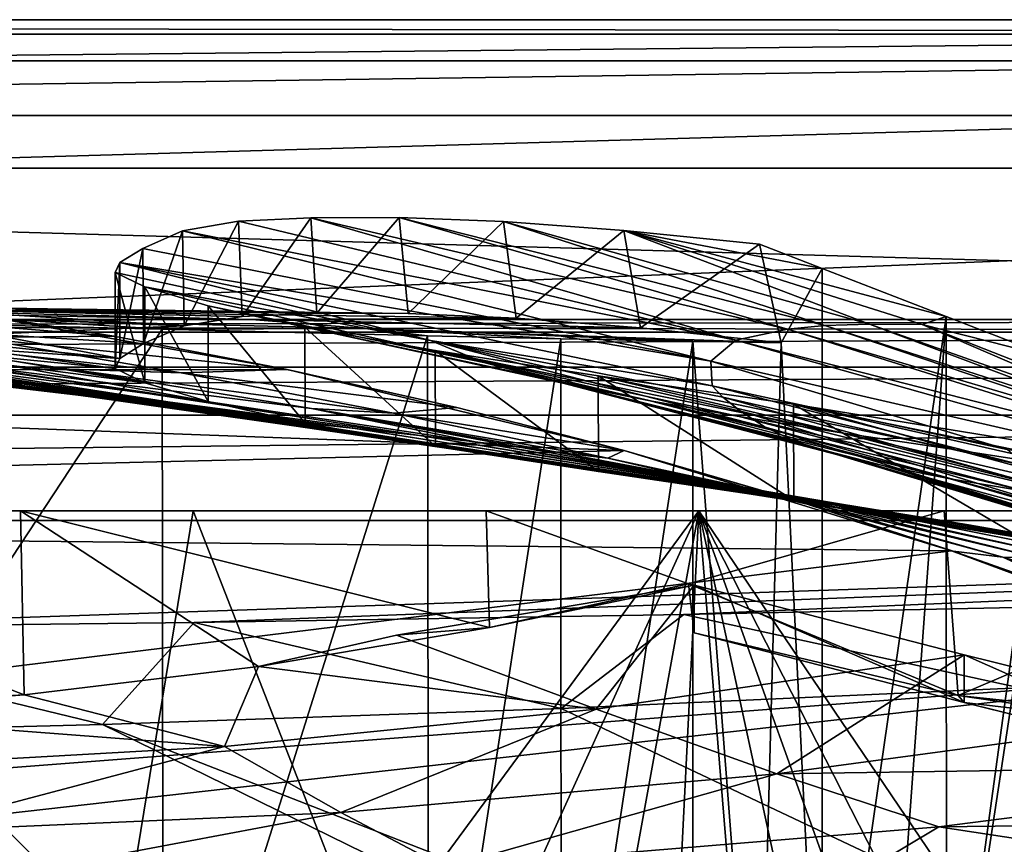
# Model space of a CAD drawing. Header units: metres. Extents: x -1004 to 0, y -708 to 0.
# Tile 67 of 93: x -367 to -264, y -86 to 0. Entities that reach past the tile are written whole.
import ezdxf

# ---------------------------------------------------------------- set-up
doc = ezdxf.new("R2010")
doc.units = ezdxf.units.M

msp = doc.modelspace()

# ---------------------------------------------------------------- linework, layer by layer
at = {"layer": 'top'}
for points in [[(-17.027203, -4.297202, 163.059692), (-987.0271, -4.297202, 163.059692), (-17.027203, -4.297202, 176.059937)], [(-987.0271, -4.297202, 163.059692), (-987.0271, -4.297202, 176.059692), (-17.027203, -4.297202, 176.059937)], [(-17.027203, -4.297202, 176.059937), (-987.0271, -4.297202, 176.059692), (-987.0271, -4.297202, 2050.059814)], [(-987.0271, -4.297202, 2063.059814), (-17.027203, -4.297202, 2063.059814), (-987.0271, -4.297202, 2050.059814)], [(-17.027203, -4.297202, 2063.059814), (-17.027203, -4.297202, 2050.059814), (-987.0271, -4.297202, 2050.059814)], [(-987.0271, -4.297202, 2050.059814), (-17.027203, -4.297202, 2050.059814), (-17.027203, -4.297202, 176.059937)], [(-17.027203, -4.297202, 2063.059814), (-987.0271, -4.297202, 2063.059814), (-51.027081, -31.297201, 2063.059814)], [(-51.027081, -31.297201, 2063.059814), (-987.0271, -4.297202, 2063.059814), (-953.0271, -31.297201, 2063.059814)], [(-17.027203, -4.297202, 163.059692), (-953.0271, -31.297201, 163.059692), (-987.0271, -4.297202, 163.059692)], [(-51.027081, -31.297201, 163.059692), (-953.0271, -31.297201, 163.059692), (-17.027203, -4.297202, 163.059692)], [(-349.623871, -31.971106, 1677.035767), (-349.811157, -22.041439, 1675.500244), (-343.964081, -21.022343, 1716.579224)], [(-291.990448, -33.475651, 1720.82019), (-343.964081, -21.022343, 1716.579224), (-349.811157, -22.041439, 1675.500244)], [(-343.586548, -30.995623, 1718.871216), (-349.623871, -31.971106, 1677.035767), (-343.964081, -21.022343, 1716.579224)], [(-343.586548, -30.995623, 1718.871216), (-343.964081, -21.022343, 1716.579224), (-336.415741, -20.679657, 1757.391724)], [(-336.415741, -20.679657, 1757.391724), (-343.964081, -21.022343, 1716.579224), (-291.990448, -33.475651, 1720.82019)], [(-335.784546, -30.660856, 1760.424438), (-343.586548, -30.995623, 1718.871216), (-336.415741, -20.679657, 1757.391724)], [(-335.784546, -30.660856, 1760.424438), (-336.415741, -20.679657, 1757.391724), (-327.179901, -20.651075, 1797.8573)], [(-327.179901, -20.651075, 1797.8573), (-336.415741, -20.679657, 1757.391724), (-286.608093, -32.29874, 1788.746826)], [(-286.608093, -32.29874, 1788.746826), (-336.415741, -20.679657, 1757.391724), (-291.990448, -33.475651, 1720.82019)], [(-326.232697, -30.666107, 1801.612061), (-335.784546, -30.660856, 1760.424438), (-327.179901, -20.651075, 1797.8573)], [(-326.232697, -30.666107, 1801.612061), (-327.179901, -20.651075, 1797.8573), (-316.273438, -21.062912, 1837.902588)], [(-316.273438, -21.062912, 1837.902588), (-327.179901, -20.651075, 1797.8573), (-282.719055, -31.931561, 1822.544922)], [(-282.719055, -31.931561, 1822.544922), (-327.179901, -20.651075, 1797.8573), (-286.608093, -32.29874, 1788.746826)], [(-314.949432, -31.151773, 1842.356323), (-326.232697, -30.666107, 1801.612061), (-316.273438, -21.062912, 1837.902588)], [(-314.949432, -31.151773, 1842.356323), (-316.273438, -21.062912, 1837.902588), (-303.717407, -22.003317, 1877.452881)], [(-303.717407, -22.003317, 1877.452881), (-316.273438, -21.062912, 1837.902588), (-278.024872, -31.790539, 1856.210938)], [(-278.024872, -31.790539, 1856.210938), (-316.273438, -21.062912, 1837.902588), (-282.719055, -31.931561, 1822.544922)], [(-353.885437, -33.805149, 1635.01062), (-353.946808, -23.876308, 1634.241455), (-349.811157, -22.041439, 1675.500244)], [(-349.811157, -22.041439, 1675.500244), (-353.946808, -23.876308, 1634.241455), (-294.61734, -35.651112, 1652.407471)], [(-349.623871, -31.971106, 1677.035767), (-353.885437, -33.805149, 1635.01062), (-349.811157, -22.041439, 1675.500244)], [(-291.990448, -33.475651, 1720.82019), (-349.811157, -22.041439, 1675.500244), (-294.61734, -35.651112, 1652.407471)], [(-301.956879, -32.159039, 1882.578613), (-314.949432, -31.151773, 1842.356323), (-303.717407, -22.003317, 1877.452881)], [(-301.956879, -32.159039, 1882.578613), (-303.717407, -22.003317, 1877.452881), (-289.536804, -23.433081, 1916.434204)], [(-272.541382, -31.815399, 1889.723267), (-270.040436, -30.983635, 1920.656494), (-303.717407, -22.003317, 1877.452881)], [(-270.040436, -30.983635, 1920.656494), (-282.992889, -25.967861, 1917.851685), (-303.717407, -22.003317, 1877.452881)], [(-303.717407, -22.003317, 1877.452881), (-282.992889, -25.967861, 1917.851685), (-289.536804, -23.433081, 1916.434204)], [(-272.541382, -31.815399, 1889.723267), (-303.717407, -22.003317, 1877.452881), (-278.024872, -31.790539, 1856.210938)], [(-287.282654, -33.739204, 1922.199097), (-301.956879, -32.159039, 1882.578613), (-289.536804, -23.433081, 1916.434204)], [(-287.282654, -33.739204, 1922.199097), (-289.536804, -23.433081, 1916.434204), (-282.992889, -25.967861, 1917.851685)], [(-356.368927, -35.382065, 1592.83313), (-356.368958, -25.355959, 1592.83313), (-353.946808, -23.876308, 1634.241455)], [(-294.61734, -35.651112, 1652.407471), (-353.946808, -23.876308, 1634.241455), (-356.368958, -25.355959, 1592.83313)], [(-353.885437, -33.805149, 1635.01062), (-356.368927, -35.382065, 1592.83313), (-353.946808, -23.876308, 1634.241455)], [(-356.838776, -26.395273, 1533.235962), (-356.368958, -25.355959, 1592.83313), (-356.838348, -36.406353, 1533.21875)], [(-356.838776, -26.395273, 1533.235962), (-323.886505, -33.482826, 1515.110596), (-356.368958, -25.355959, 1592.83313)], [(-356.838348, -36.406353, 1533.21875), (-356.368958, -25.355959, 1592.83313), (-356.368927, -35.382065, 1592.83313)], [(-323.886505, -33.482826, 1515.110596), (-294.490875, -38.240021, 1583.647217), (-356.368958, -25.355959, 1592.83313)], [(-356.368958, -25.355959, 1592.83313), (-294.490875, -38.240021, 1583.647217), (-294.61734, -35.651112, 1652.407471)], [(-353.758179, -27.908489, 1473.726563), (-356.838776, -26.395273, 1533.235962), (-353.755371, -37.913612, 1473.692505)], [(-353.755371, -37.913612, 1473.692505), (-356.838776, -26.395273, 1533.235962), (-356.838348, -36.406353, 1533.21875)], [(-356.838776, -26.395273, 1533.235962), (-353.758179, -27.908489, 1473.726563), (-323.886505, -33.482826, 1515.110596)], [(-287.282654, -33.739204, 1922.199097), (-282.992889, -25.967861, 1917.851685), (-282.983276, -120.435837, 1971.967407)], [(-282.983276, -120.435837, 1971.967407), (-282.992889, -25.967861, 1917.851685), (-270.040436, -30.983635, 1920.656494)], [(-347.140289, -29.874855, 1414.519409), (-353.758179, -27.908489, 1473.726563), (-347.133331, -39.876888, 1414.468628)], [(-347.133331, -39.876888, 1414.468628), (-353.758179, -27.908489, 1473.726563), (-353.755371, -37.913612, 1473.692505)], [(-353.758179, -27.908489, 1473.726563), (-318.329254, -35.796192, 1446.176025), (-323.886505, -33.482826, 1515.110596)], [(-353.758179, -27.908489, 1473.726563), (-347.140289, -29.874855, 1414.519409), (-318.329254, -35.796192, 1446.176025)], [(-376.35553, -30.28544, 1702.915039), (-335.784546, -30.660856, 1760.424438), (-400.750183, -29.583015, 1741.481201)], [(-335.784546, -30.660856, 1760.424438), (-393.93222, -29.823841, 1781.515381), (-400.750183, -29.583015, 1741.481201)], [(-335.784546, -30.660856, 1760.424438), (-326.232697, -30.666107, 1801.612061), (-393.93222, -29.823841, 1781.515381)], [(-326.232697, -30.666107, 1801.612061), (-386.014496, -30.178612, 1821.405762), (-393.93222, -29.823841, 1781.515381)], [(-531.481934, -36.547382, 663.785583), (-338.864685, -36.52253, 663.786255), (-375.407898, -30.10355, 663.954346)], [(-375.408569, -30.106926, 664.052185), (-356.965332, -33.059189, 664.052368), (-393.167786, -30.128054, 741.759888)], [(-393.167786, -30.128054, 741.759888), (-356.965332, -33.059189, 664.052368), (-371.795685, -33.18977, 741.846008)], [(-386.014496, -30.178612, 1821.405762), (-342.59552, -31.311728, 1862.786987), (-377.005798, -30.698009, 1861.108276)], [(-326.232697, -30.666107, 1801.612061), (-314.949432, -31.151773, 1842.356323), (-386.014496, -30.178612, 1821.405762)], [(-314.949432, -31.151773, 1842.356323), (-342.59552, -31.311728, 1862.786987), (-386.014496, -30.178612, 1821.405762)], [(-349.623871, -31.971106, 1677.035767), (-376.35553, -30.28544, 1702.915039), (-381.310059, -30.754047, 1662.499268)], [(-369.92572, -32.843689, 1622.839478), (-349.623871, -31.971106, 1677.035767), (-381.310059, -30.754047, 1662.499268)], [(-377.005798, -30.698009, 1861.108276), (-342.59552, -31.311728, 1862.786987), (-366.910645, -31.381849, 1900.574707)], [(-349.623871, -31.971106, 1677.035767), (-343.586548, -30.995623, 1718.871216), (-376.35553, -30.28544, 1702.915039)], [(-343.586548, -30.995623, 1718.871216), (-335.784546, -30.660856, 1760.424438), (-376.35553, -30.28544, 1702.915039)], [(-375.407898, -30.10355, 663.954346), (-356.965332, -33.059189, 664.052368), (-375.408569, -30.106926, 664.052185)], [(-375.407898, -30.10355, 663.954346), (-338.864685, -36.52253, 663.786255), (-356.965332, -33.059189, 664.052368)], [(-337.010559, -32.123077, 1355.821045), (-347.140289, -29.874855, 1414.519409), (-336.996796, -42.118385, 1355.753906)], [(-336.996796, -42.118385, 1355.753906), (-347.140289, -29.874855, 1414.519409), (-347.133331, -39.876888, 1414.468628)], [(-347.140289, -29.874855, 1414.519409), (-308.802277, -38.248672, 1377.620605), (-318.329254, -35.796192, 1446.176025)], [(-347.140289, -29.874855, 1414.519409), (-337.010559, -32.123077, 1355.821045), (-308.802277, -38.248672, 1377.620605)], [(-51.027081, -31.297201, 2063.059814), (-953.0271, -31.297201, 2063.059814), (-56.027115, -32.636967, 2063.059814)], [(-953.0271, -31.297201, 2063.059814), (-948.0271, -32.636948, 2063.059814), (-56.027115, -32.636967, 2063.059814)], [(-953.0271, -31.297201, 163.059692), (-51.027081, -31.297201, 163.059692), (-948.0271, -32.636948, 163.059692)], [(-51.027081, -31.297201, 163.059692), (-56.027115, -32.636967, 163.059692), (-948.0271, -32.636948, 163.059692)], [(-351.938263, -32.324677, 1932.342896), (-407.739441, -30.962299, 1937.771973), (-366.910645, -31.381849, 1900.574707)], [(-407.739441, -30.962299, 1937.771973), (-351.938263, -32.324677, 1932.342896), (-407.739441, -117.07737, 1987.490601)], [(-342.59552, -31.311728, 1862.786987), (-330.750305, -32.229645, 1902.024658), (-366.910645, -31.381849, 1900.574707)], [(-366.910645, -31.381849, 1900.574707), (-330.750305, -32.229645, 1902.024658), (-351.938263, -32.324677, 1932.342896)], [(-314.949432, -31.151773, 1842.356323), (-301.956879, -32.159039, 1882.578613), (-342.59552, -31.311728, 1862.786987)], [(-301.956879, -32.159039, 1882.578613), (-330.750305, -32.229645, 1902.024658), (-342.59552, -31.311728, 1862.786987)], [(-270.040436, -30.983635, 1920.656494), (-276.41806, -118.395508, 1970.531128), (-282.983276, -120.435837, 1971.967407)], [(-278.024872, -31.790539, 1856.210938), (-282.719055, -31.931561, 1822.544922), (-248.054855, -43.071709, 1820.951904)], [(-272.541382, -31.815399, 1889.723267), (-278.024872, -31.790539, 1856.210938), (-248.152145, -42.32835, 1854.946777)], [(-248.152145, -42.32835, 1854.946777), (-278.024872, -31.790539, 1856.210938), (-248.054855, -43.071709, 1820.951904)], [(-270.013733, -115.911118, 1969.068237), (-276.41806, -118.395508, 1970.531128), (-270.040436, -30.983635, 1920.656494)], [(-258.955139, -35.276363, 1923.057129), (-270.040436, -30.983635, 1920.656494), (-272.541382, -31.815399, 1889.723267)], [(-247.4422, -41.688202, 1888.990845), (-258.955139, -35.276363, 1923.057129), (-272.541382, -31.815399, 1889.723267)], [(-247.4422, -41.688202, 1888.990845), (-272.541382, -31.815399, 1889.723267), (-248.152145, -42.32835, 1854.946777)], [(-258.955139, -35.276363, 1923.057129), (-270.013733, -115.911118, 1969.068237), (-270.040436, -30.983635, 1920.656494)], [(-56.027115, -32.636967, 2063.059814), (-948.0271, -32.636948, 2063.059814), (-944.366821, -36.297203, 2063.059814)], [(-948.0271, -32.636948, 163.059692), (-56.027115, -32.636967, 163.059692), (-944.366821, -36.297203, 163.059692)], [(-56.027115, -32.636967, 2063.059814), (-944.366821, -36.297203, 2063.059814), (-59.687374, -36.297272, 2063.059814)], [(-56.027115, -32.636967, 163.059692), (-59.687374, -36.297272, 163.059692), (-944.366821, -36.297203, 163.059692)], [(-401.780121, -34.028625, 1059.436401), (-357.435852, -39.591667, 1100.890869), (-416.712677, -32.638969, 1138.565186)], [(-357.435852, -39.591667, 1100.890869), (-367.72348, -38.210056, 1139.887451), (-416.712677, -32.638969, 1138.565186)], [(-351.938263, -32.324677, 1932.342896), (-351.825775, -120.54055, 1983.256348), (-407.739441, -117.07737, 1987.490601)], [(-356.368927, -35.382065, 1592.83313), (-369.92572, -32.843689, 1622.839478), (-371.95282, -33.783913, 1582.046143)], [(-353.885437, -33.805149, 1635.01062), (-349.623871, -31.971106, 1677.035767), (-369.92572, -32.843689, 1622.839478)], [(-356.368927, -35.382065, 1592.83313), (-353.885437, -33.805149, 1635.01062), (-369.92572, -32.843689, 1622.839478)], [(-330.750305, -32.229645, 1902.024658), (-324.226288, -33.017849, 1927.601563), (-351.938263, -32.324677, 1932.342896)], [(-351.938263, -32.324677, 1932.342896), (-324.226288, -33.017849, 1927.601563), (-351.825775, -120.54055, 1983.256348)], [(-323.405487, -34.535603, 1297.836304), (-337.010559, -32.123077, 1355.821045), (-323.383698, -44.551651, 1297.754272)], [(-323.383698, -44.551651, 1297.754272), (-337.010559, -32.123077, 1355.821045), (-336.996796, -42.118385, 1355.753906)], [(-337.010559, -32.123077, 1355.821045), (-300.957428, -39.810394, 1335.841431), (-308.802277, -38.248672, 1377.620605)], [(-337.010559, -32.123077, 1355.821045), (-323.405487, -34.535603, 1297.836304), (-300.957428, -39.810394, 1335.841431)], [(-301.956879, -32.159039, 1882.578613), (-287.282654, -33.739204, 1922.199097), (-330.750305, -32.229645, 1902.024658)], [(-287.282654, -33.739204, 1922.199097), (-296.512054, -33.58321, 1923.016235), (-330.750305, -32.229645, 1902.024658)], [(-330.750305, -32.229645, 1902.024658), (-296.512054, -33.58321, 1923.016235), (-310.291718, -33.316727, 1924.922119)], [(-310.291718, -33.316727, 1924.922119), (-324.226288, -33.017849, 1927.601563), (-330.750305, -32.229645, 1902.024658)], [(-286.608093, -32.29874, 1788.746826), (-291.990448, -33.475651, 1720.82019), (-243.138687, -45.967007, 1719.404785)], [(-286.608093, -32.29874, 1788.746826), (-247.13945, -43.943707, 1787.032593), (-282.719055, -31.931561, 1822.544922)], [(-286.608093, -32.29874, 1788.746826), (-243.138687, -45.967007, 1719.404785), (-247.13945, -43.943707, 1787.032593)], [(-282.719055, -31.931561, 1822.544922), (-247.13945, -43.943707, 1787.032593), (-248.054855, -43.071709, 1820.951904)], [(-386.564911, -35.693794, 1218.36853), (-353.093536, -39.948284, 1258.415405), (-401.058075, -33.75766, 1297.962158)], [(-353.093536, -39.948284, 1258.415405), (-362.177063, -38.543133, 1298.10083), (-401.058075, -33.75766, 1297.962158)], [(-401.058075, -33.75766, 1297.962158), (-362.177063, -38.543133, 1298.10083), (-369.89389, -37.235439, 1338.084595)], [(-374.189117, -35.837475, 900.274048), (-386.184387, -32.924248, 820.454285), (-361.657471, -36.48938, 820.8479)], [(-386.184387, -32.924248, 820.454285), (-349.956116, -36.869236, 741.985901), (-361.657471, -36.48938, 820.8479)], [(-349.956116, -36.869236, 741.985901), (-386.184387, -32.924248, 820.454285), (-371.795685, -33.18977, 741.846008)], [(-372.438507, -34.280434, 1541.188721), (-356.368927, -35.382065, 1592.83313), (-371.95282, -33.783913, 1582.046143)], [(-371.795685, -33.18977, 741.846008), (-356.965332, -33.059189, 664.052368), (-338.890381, -36.527443, 664.052612)], [(-338.890381, -36.527443, 664.052612), (-349.956116, -36.869236, 741.985901), (-371.795685, -33.18977, 741.846008)], [(-356.965332, -33.059189, 664.052368), (-338.864685, -36.52253, 663.786255), (-338.890381, -36.527443, 664.052612)], [(-324.226288, -33.017849, 1927.601563), (-324.087128, -123.006027, 1979.526489), (-351.825775, -120.54055, 1983.256348)], [(-324.226288, -33.017849, 1927.601563), (-310.291718, -33.316727, 1924.922119), (-324.087128, -123.006027, 1979.526489)], [(-310.291718, -33.316727, 1924.922119), (-310.262482, -123.97348, 1977.257568), (-324.087128, -123.006027, 1979.526489)], [(-323.886505, -33.482826, 1515.110596), (-318.329254, -35.796192, 1446.176025), (-288.946777, -42.56554, 1480.521851)], [(-291.528076, -40.867588, 1514.844849), (-293.370056, -39.406361, 1549.223145), (-323.886505, -33.482826, 1515.110596)], [(-293.370056, -39.406361, 1549.223145), (-294.490875, -38.240021, 1583.647217), (-323.886505, -33.482826, 1515.110596)], [(-288.946777, -42.56554, 1480.521851), (-291.528076, -40.867588, 1514.844849), (-323.886505, -33.482826, 1515.110596)], [(-310.291718, -33.316727, 1924.922119), (-296.512054, -33.58321, 1923.016235), (-310.262482, -123.97348, 1977.257568)], [(-296.512054, -33.58321, 1923.016235), (-296.480133, -123.14447, 1974.720581), (-310.262482, -123.97348, 1977.257568)], [(-296.480133, -123.14447, 1974.720581), (-296.512054, -33.58321, 1923.016235), (-289.680511, -122.021782, 1973.367065)], [(-296.512054, -33.58321, 1923.016235), (-287.282654, -33.739204, 1922.199097), (-289.680511, -122.021782, 1973.367065)], [(-294.61734, -35.651112, 1652.407471), (-238.321457, -48.597263, 1651.354126), (-291.990448, -33.475651, 1720.82019)], [(-291.990448, -33.475651, 1720.82019), (-238.321457, -48.597263, 1651.354126), (-243.138687, -45.967007, 1719.404785)], [(-289.680511, -122.021782, 1973.367065), (-287.282654, -33.739204, 1922.199097), (-282.983276, -120.435837, 1971.967407)], [(-339.428925, -41.840843, 1021.972473), (-401.780121, -34.028625, 1059.436401), (-387.575012, -35.048721, 979.913208)], [(-339.428925, -41.840843, 1021.972473), (-347.988312, -40.822254, 1061.574341), (-401.780121, -34.028625, 1059.436401)], [(-347.988312, -40.822254, 1061.574341), (-357.435852, -39.591667, 1100.890869), (-401.780121, -34.028625, 1059.436401)], [(-381.196442, -34.925526, 1418.784668), (-376.233063, -36.032852, 1378.309082), (-347.133331, -39.876888, 1414.468628)], [(-381.196442, -34.925526, 1418.784668), (-347.133331, -39.876888, 1414.468628), (-368.722198, -35.984863, 1459.526123)], [(-371.360535, -34.999748, 1500.330566), (-356.838348, -36.406353, 1533.21875), (-372.438507, -34.280434, 1541.188721)], [(-356.838348, -36.406353, 1533.21875), (-356.368927, -35.382065, 1592.83313), (-372.438507, -34.280434, 1541.188721)], [(-306.375793, -37.192909, 1240.774048), (-323.405487, -34.535603, 1297.836304), (-306.343414, -47.185883, 1240.676514)], [(-306.343414, -47.185883, 1240.676514), (-323.405487, -34.535603, 1297.836304), (-323.383698, -44.551651, 1297.754272)], [(-323.405487, -34.535603, 1297.836304), (-291.65329, -41.430958, 1294.393311), (-300.957428, -39.810394, 1335.841431)], [(-291.65329, -41.430958, 1294.393311), (-323.405487, -34.535603, 1297.836304), (-280.970673, -43.143353, 1253.334106)], [(-323.405487, -34.535603, 1297.836304), (-306.375793, -37.192909, 1240.774048), (-280.970673, -43.143353, 1253.334106)], [(-331.777222, -42.686413, 982.14563), (-339.428925, -41.840843, 1021.972473), (-387.575012, -35.048721, 979.913208)], [(-374.189117, -35.837475, 900.274048), (-325.047791, -43.415565, 942.16156), (-387.575012, -35.048721, 979.913208)], [(-325.047791, -43.415565, 942.16156), (-331.777222, -42.686413, 982.14563), (-387.575012, -35.048721, 979.913208)], [(-330.876892, -43.161781, 1180.17627), (-342.656006, -41.439228, 1219.08606), (-386.564911, -35.693794, 1218.36853)], [(-342.656006, -41.439228, 1219.08606), (-353.093536, -39.948284, 1258.415405), (-386.564911, -35.693794, 1218.36853)], [(-386.564911, -35.693794, 1218.36853), (-367.72348, -38.210056, 1139.887451), (-330.876892, -43.161781, 1180.17627)], [(-361.657471, -36.48938, 820.8479), (-336.33078, -40.612522, 821.359497), (-374.189117, -35.837475, 900.274048)], [(-336.33078, -40.612522, 821.359497), (-319.250275, -44.07832, 902.09198), (-374.189117, -35.837475, 900.274048)], [(-374.189117, -35.837475, 900.274048), (-319.250275, -44.07832, 902.09198), (-325.047791, -43.415565, 942.16156)], [(-368.722198, -35.984863, 1459.526123), (-353.755371, -37.913612, 1473.692505), (-371.360535, -34.999748, 1500.330566)], [(-353.755371, -37.913612, 1473.692505), (-356.838348, -36.406353, 1533.21875), (-371.360535, -34.999748, 1500.330566)], [(-347.133331, -39.876888, 1414.468628), (-353.755371, -37.913612, 1473.692505), (-368.722198, -35.984863, 1459.526123)], [(-318.329254, -35.796192, 1446.176025), (-285.60553, -44.105999, 1446.173706), (-288.946777, -42.56554, 1480.521851)], [(-318.329254, -35.796192, 1446.176025), (-308.802277, -38.248672, 1377.620605), (-281.504333, -45.400059, 1411.847046)], [(-285.60553, -44.105999, 1446.173706), (-318.329254, -35.796192, 1446.176025), (-281.504333, -45.400059, 1411.847046)], [(-294.490875, -38.240021, 1583.647217), (-263.645233, -44.88121, 1583.197998), (-294.61734, -35.651112, 1652.407471)], [(-294.61734, -35.651112, 1652.407471), (-263.645233, -44.88121, 1583.197998), (-238.321457, -48.597263, 1651.354126)], [(-258.955139, -35.276363, 1923.057129), (-257.80545, -35.762718, 1923.442993), (-270.013733, -115.911118, 1969.068237)], [(-257.80545, -35.762718, 1923.442993), (-263.798035, -112.994408, 1967.589844), (-270.013733, -115.911118, 1969.068237)], [(-944.366821, -36.297203, 2063.059814), (-943.0271, -41.297203, 2063.059814), (-59.687374, -36.297272, 2063.059814)], [(-944.366821, -36.297203, 163.059692), (-59.687374, -36.297272, 163.059692), (-943.0271, -41.297203, 163.059692)], [(-59.687374, -36.297272, 2063.059814), (-943.0271, -41.297203, 2063.059814), (-61.027081, -41.297325, 2063.059814)], [(-59.687374, -36.297272, 163.059692), (-61.027081, -41.297325, 163.059692), (-943.0271, -41.297203, 163.059692)], [(-595.075806, -52.034935, 663.380066), (-303.672577, -44.981171, 663.564758), (-531.481934, -36.547382, 663.785583)], [(-303.672577, -44.981171, 663.564758), (-338.864685, -36.52253, 663.786255), (-531.481934, -36.547382, 663.785583)], [(-376.233063, -36.032852, 1378.309082), (-336.996796, -42.118385, 1355.753906), (-347.133331, -39.876888, 1414.468628)], [(-369.89389, -37.235439, 1338.084595), (-336.996796, -42.118385, 1355.753906), (-376.233063, -36.032852, 1378.309082)], [(-349.956116, -36.869236, 741.985901), (-327.775848, -41.088341, 742.181274), (-361.657471, -36.48938, 820.8479)], [(-327.775848, -41.088341, 742.181274), (-336.33078, -40.612522, 821.359497), (-361.657471, -36.48938, 820.8479)], [(-338.890381, -36.527443, 664.052612), (-321.135895, -40.50816, 664.052979), (-349.956116, -36.869236, 741.985901)], [(-321.135895, -40.50816, 664.052979), (-327.775848, -41.088341, 742.181274), (-349.956116, -36.869236, 741.985901)], [(-338.890381, -36.527443, 664.052612), (-338.864685, -36.52253, 663.786255), (-321.135895, -40.50816, 664.052979)], [(-338.864685, -36.52253, 663.786255), (-303.672577, -44.981171, 663.564758), (-321.135895, -40.50816, 664.052979)], [(-362.177063, -38.543133, 1298.10083), (-336.996796, -42.118385, 1355.753906), (-369.89389, -37.235439, 1338.084595)], [(-285.985413, -40.163826, 1184.84082), (-306.375793, -37.192909, 1240.774048), (-285.941467, -50.210083, 1184.7323)], [(-285.941467, -50.210083, 1184.7323), (-306.375793, -37.192909, 1240.774048), (-306.343414, -47.185883, 1240.676514)], [(-280.970673, -43.143353, 1253.334106), (-306.375793, -37.192909, 1240.774048), (-268.992188, -44.928917, 1212.714966)], [(-306.375793, -37.192909, 1240.774048), (-285.985413, -40.163826, 1184.84082), (-268.992188, -44.928917, 1212.714966)], [(-304.478302, -47.229668, 1103.389648), (-367.72348, -38.210056, 1139.887451), (-357.435852, -39.591667, 1100.890869)], [(-367.72348, -38.210056, 1139.887451), (-317.771637, -45.182453, 1141.74707), (-330.876892, -43.161781, 1180.17627)], [(-317.771637, -45.182453, 1141.74707), (-367.72348, -38.210056, 1139.887451), (-304.478302, -47.229668, 1103.389648)], [(-323.383698, -44.551651, 1297.754272), (-362.177063, -38.543133, 1298.10083), (-353.093536, -39.948284, 1258.415405)], [(-323.383698, -44.551651, 1297.754272), (-336.996796, -42.118385, 1355.753906), (-362.177063, -38.543133, 1298.10083)], [(-308.802277, -38.248672, 1377.620605), (-276.642151, -46.566498, 1377.620605), (-281.504333, -45.400059, 1411.847046)], [(-308.802277, -38.248672, 1377.620605), (-300.957428, -39.810394, 1335.841431), (-269.606689, -47.939056, 1336.105835)], [(-276.642151, -46.566498, 1377.620605), (-308.802277, -38.248672, 1377.620605), (-269.606689, -47.939056, 1336.105835)], [(-261.687805, -46.633362, 1548.88855), (-294.490875, -38.240021, 1583.647217), (-293.370056, -39.406361, 1549.223145)], [(-294.490875, -38.240021, 1583.647217), (-261.687805, -46.633362, 1548.88855), (-263.645233, -44.88121, 1583.197998)], [(-292.772278, -49.040684, 1064.451416), (-357.435852, -39.591667, 1100.890869), (-347.988312, -40.822254, 1061.574341)], [(-292.772278, -49.040684, 1064.451416), (-304.478302, -47.229668, 1103.389648), (-357.435852, -39.591667, 1100.890869)], [(-306.343414, -47.185883, 1240.676514), (-353.093536, -39.948284, 1258.415405), (-342.656006, -41.439228, 1219.08606)], [(-306.343414, -47.185883, 1240.676514), (-323.383698, -44.551651, 1297.754272), (-353.093536, -39.948284, 1258.415405)], [(-300.957428, -39.810394, 1335.841431), (-261.438019, -49.302872, 1294.853638), (-269.606689, -47.939056, 1336.105835)], [(-300.957428, -39.810394, 1335.841431), (-291.65329, -41.430958, 1294.393311), (-261.438019, -49.302872, 1294.853638)], [(-259.289551, -48.929192, 1514.677612), (-293.370056, -39.406361, 1549.223145), (-291.528076, -40.867588, 1514.844849)], [(-259.289551, -48.929192, 1514.677612), (-261.687805, -46.633362, 1548.88855), (-293.370056, -39.406361, 1549.223145)], [(-282.723938, -50.517731, 1024.996826), (-347.988312, -40.822254, 1061.574341), (-339.428925, -41.840843, 1021.972473)], [(-282.723938, -50.517731, 1024.996826), (-292.772278, -49.040684, 1064.451416), (-347.988312, -40.822254, 1061.574341)], [(-314.389923, -44.675793, 862.008667), (-336.33078, -40.612522, 821.359497), (-310.466095, -45.189075, 821.986877)], [(-310.466095, -45.189075, 821.986877), (-336.33078, -40.612522, 821.359497), (-305.381622, -45.768963, 742.433655)], [(-336.33078, -40.612522, 821.359497), (-327.775848, -41.088341, 742.181274), (-305.381622, -45.768963, 742.433655)], [(-319.250275, -44.07832, 902.09198), (-336.33078, -40.612522, 821.359497), (-314.389923, -44.675793, 862.008667)], [(-327.775848, -41.088341, 742.181274), (-321.135895, -40.50816, 664.052979), (-303.654175, -44.997814, 664.053406)], [(-305.381622, -45.768963, 742.433655), (-327.775848, -41.088341, 742.181274), (-303.654175, -44.997814, 664.053406)], [(-321.135895, -40.50816, 664.052979), (-303.672577, -44.981171, 663.564758), (-303.654175, -44.997814, 664.053406)], [(-256.420593, -51.554573, 1480.545166), (-259.289551, -48.929192, 1514.677612), (-291.528076, -40.867588, 1514.844849)], [(-256.420593, -51.554573, 1480.545166), (-291.528076, -40.867588, 1514.844849), (-288.946777, -42.56554, 1480.521851)], [(-262.438934, -43.977139, 1130.210693), (-285.985413, -40.163826, 1184.84082), (-262.384857, -54.001461, 1130.086304)], [(-262.384857, -54.001461, 1130.086304), (-285.985413, -40.163826, 1184.84082), (-285.941467, -50.210083, 1184.7323)], [(-268.992188, -44.928917, 1212.714966), (-285.985413, -40.163826, 1184.84082), (-255.806763, -46.954472, 1172.596802)], [(-285.985413, -40.163826, 1184.84082), (-241.551971, -49.293964, 1133.013428), (-255.806763, -46.954472, 1172.596802)], [(-285.985413, -40.163826, 1184.84082), (-262.438934, -43.977139, 1130.210693), (-241.551971, -49.293964, 1133.013428)], [(-943.0271, -41.297203, 2063.059814), (-943.0271, -51.297203, 2063.059814), (-61.027081, -41.297325, 2063.059814)], [(-943.0271, -41.297203, 163.059692), (-61.027081, -41.297325, 163.059692), (-943.0271, -51.297203, 163.059692)], [(-61.027081, -41.297325, 2063.059814), (-943.0271, -51.297203, 2063.059814), (-61.026958, -51.297203, 2063.059814)], [(-61.027081, -41.297325, 163.059692), (-61.026958, -51.297203, 163.059692), (-943.0271, -51.297203, 163.059692)], [(-285.941467, -50.210083, 1184.7323), (-342.656006, -41.439228, 1219.08606), (-330.876892, -43.161781, 1180.17627)], [(-285.941467, -50.210083, 1184.7323), (-306.343414, -47.185883, 1240.676514), (-342.656006, -41.439228, 1219.08606)], [(-274.364014, -51.72514, 985.123596), (-339.428925, -41.840843, 1021.972473), (-331.777222, -42.686413, 982.14563)], [(-274.364014, -51.72514, 985.123596), (-282.723938, -50.517731, 1024.996826), (-339.428925, -41.840843, 1021.972473)], [(-291.65329, -41.430958, 1294.393311), (-252.258163, -50.696526, 1253.903687), (-261.438019, -49.302872, 1294.853638)], [(-280.970673, -43.143353, 1253.334106), (-252.258163, -50.696526, 1253.903687), (-291.65329, -41.430958, 1294.393311)], [(-267.71582, -52.755619, 944.93689), (-274.364014, -51.72514, 985.123596), (-331.777222, -42.686413, 982.14563)], [(-331.777222, -42.686413, 982.14563), (-325.047791, -43.415565, 942.16156), (-267.71582, -52.755619, 944.93689)], [(-317.771637, -45.182453, 1141.74707), (-285.941467, -50.210083, 1184.7323), (-330.876892, -43.161781, 1180.17627)], [(-288.946777, -42.56554, 1480.521851), (-285.60553, -44.105999, 1446.173706), (-253.044098, -53.68557, 1446.27063)], [(-253.044098, -53.68557, 1446.27063), (-256.420593, -51.554573, 1480.545166), (-288.946777, -42.56554, 1480.521851)], [(-268.992188, -44.928917, 1212.714966), (-242.190506, -52.156536, 1213.285645), (-280.970673, -43.143353, 1253.334106)], [(-242.190506, -52.156536, 1213.285645), (-252.258163, -50.696526, 1253.903687), (-280.970673, -43.143353, 1253.334106)], [(-319.250275, -44.07832, 902.09198), (-262.795471, -53.692429, 904.544983), (-325.047791, -43.415565, 942.16156)], [(-325.047791, -43.415565, 942.16156), (-262.795471, -53.692429, 904.544983), (-267.71582, -52.755619, 944.93689)], [(-262.795471, -53.692429, 904.544983), (-319.250275, -44.07832, 902.09198), (-259.61264, -54.542381, 864.055786)], [(-259.61264, -54.542381, 864.055786), (-319.250275, -44.07832, 902.09198), (-314.389923, -44.675793, 862.008667)], [(-285.60553, -44.105999, 1446.173706), (-249.167786, -55.133194, 1411.917114), (-253.044098, -53.68557, 1446.27063)], [(-285.60553, -44.105999, 1446.173706), (-281.504333, -45.400059, 1411.847046), (-249.167786, -55.133194, 1411.917114)], [(-269.478577, -55.455761, 663.290466), (-303.672577, -44.981171, 663.564758), (-595.075806, -52.034935, 663.380066)], [(-304.478302, -47.229668, 1103.389648), (-262.384857, -54.001461, 1130.086304), (-317.771637, -45.182453, 1141.74707)], [(-262.384857, -54.001461, 1130.086304), (-285.941467, -50.210083, 1184.7323), (-317.771637, -45.182453, 1141.74707)], [(-259.61264, -54.542381, 864.055786), (-314.389923, -44.675793, 862.008667), (-284.325073, -50.114429, 822.727783)], [(-284.325073, -50.114429, 822.727783), (-314.389923, -44.675793, 862.008667), (-310.466095, -45.189075, 821.986877)], [(-310.466095, -45.189075, 821.986877), (-305.381622, -45.768963, 742.433655), (-282.960846, -50.589264, 782.622742)], [(-284.325073, -50.114429, 822.727783), (-310.466095, -45.189075, 821.986877), (-282.960846, -50.589264, 782.622742)], [(-284.09259, -50.695465, 703.188965), (-305.381622, -45.768963, 742.433655), (-303.654175, -44.997814, 664.053406)], [(-303.672577, -44.981171, 663.564758), (-286.39743, -49.992882, 664.053955), (-303.654175, -44.997814, 664.053406)], [(-303.672577, -44.981171, 663.564758), (-269.478577, -55.455761, 663.290466), (-286.39743, -49.992882, 664.053955)], [(-303.654175, -44.997814, 664.053406), (-286.39743, -49.992882, 664.053955), (-284.09259, -50.695465, 703.188965)], [(-242.190506, -52.156536, 1213.285645), (-268.992188, -44.928917, 1212.714966), (-255.806763, -46.954472, 1172.596802)], [(-305.381622, -45.768963, 742.433655), (-282.900177, -50.832981, 742.744568), (-282.960846, -50.589264, 782.622742)], [(-282.900177, -50.832981, 742.744568), (-305.381622, -45.768963, 742.433655), (-284.09259, -50.695465, 703.188965)], [(-281.504333, -45.400059, 1411.847046), (-276.642151, -46.566498, 1377.620605), (-244.795303, -56.206722, 1377.620605)], [(-281.504333, -45.400059, 1411.847046), (-244.795303, -56.206722, 1377.620605), (-249.167786, -55.133194, 1411.917114)], [(-292.772278, -49.040684, 1064.451416), (-240.919846, -57.581982, 1074.585938), (-304.478302, -47.229668, 1103.389648)], [(-240.919846, -57.581982, 1074.585938), (-262.384857, -54.001461, 1130.086304), (-304.478302, -47.229668, 1103.389648)], [(-276.642151, -46.566498, 1377.620605), (-243.269638, -56.451195, 1363.350952), (-244.795303, -56.206722, 1377.620605)], [(-269.606689, -47.939056, 1336.105835), (-240.432281, -56.394814, 1323.249268), (-276.642151, -46.566498, 1377.620605)], [(-240.432281, -56.394814, 1323.249268), (-243.269638, -56.451195, 1363.350952), (-276.642151, -46.566498, 1377.620605)], [(-269.606689, -47.939056, 1336.105835), (-261.438019, -49.302872, 1294.853638), (-240.432281, -56.394814, 1323.249268)], [(-240.919846, -57.581982, 1074.585938), (-292.772278, -49.040684, 1064.451416), (-282.723938, -50.517731, 1024.996826)], [(-286.39743, -49.992882, 664.053955), (-269.317902, -55.489838, 664.054688), (-284.09259, -50.695465, 703.188965)], [(-269.478577, -55.455761, 663.290466), (-269.317902, -55.489838, 664.054688), (-286.39743, -49.992882, 664.053955)], [(-258.169403, -55.283981, 823.579956), (-259.61264, -54.542381, 864.055786), (-284.325073, -50.114429, 822.727783)], [(-258.169403, -55.283981, 823.579956), (-284.325073, -50.114429, 822.727783), (-258.458435, -55.866978, 783.22937)], [(-284.325073, -50.114429, 822.727783), (-282.960846, -50.589264, 782.622742), (-258.458435, -55.866978, 783.22937)], [(-61.026958, -51.297203, 163.059692), (-726.290894, -51.297203, 197.247162), (-943.0271, -51.297203, 163.059692)], [(-943.0271, -51.297203, 2063.059814), (-454.791016, -51.297203, 2034.755859), (-61.026958, -51.297203, 2063.059814)], [(-685.753662, -51.297203, 203.297897), (-726.290894, -51.297203, 197.247162), (-61.026958, -51.297203, 163.059692)], [(-645.897888, -51.297203, 212.02446), (-685.753662, -51.297203, 203.297897), (-61.026958, -51.297203, 163.059692)], [(-606.984619, -51.297203, 223.321609), (-645.897888, -51.297203, 212.02446), (-61.026958, -51.297203, 163.059692)], [(-560.671692, -51.297203, 236.582306), (-606.984619, -51.297203, 223.321609), (-61.026958, -51.297203, 163.059692)], [(-61.026958, -51.297203, 163.059692), (-513.096741, -51.297203, 246.445267), (-560.671692, -51.297203, 236.582306)], [(-464.643982, -51.297203, 252.752304), (-513.096741, -51.297203, 246.445267), (-61.026958, -51.297203, 163.059692)], [(-415.720428, -51.297203, 255.404053), (-464.643982, -51.297203, 252.752304), (-61.026958, -51.297203, 163.059692)], [(-454.791016, -51.297203, 2034.755859), (-401.712341, -51.297203, 2034.728882), (-61.026958, -51.297203, 2063.059814)], [(-415.949951, -73.316833, 263.415771), (-415.720428, -51.297203, 255.404053), (-366.357788, -70.492622, 261.339478)], [(-415.720428, -51.297203, 255.404053), (-366.736115, -51.297203, 254.363144), (-366.357788, -70.492622, 261.339478)], [(-61.026958, -51.297203, 163.059692), (-366.736115, -51.297203, 254.363144), (-415.720428, -51.297203, 255.404053)], [(-401.712341, -51.297203, 2034.728882), (-407.739441, -94.078751, 2027.314941), (-356.11319, -96.566132, 2024.673462)], [(-401.712341, -51.297203, 2034.728882), (-356.11319, -96.566132, 2024.673462), (-348.695831, -51.297203, 2032.160278)], [(-61.026958, -51.297203, 2063.059814), (-401.712341, -51.297203, 2034.728882), (-348.695831, -51.297203, 2032.160278)], [(-366.357788, -70.492622, 261.339478), (-366.736115, -51.297203, 254.363144), (-341.87326, -67.53302, 258.353668)], [(-366.736115, -51.297203, 254.363144), (-317.75177, -63.460449, 254.073303), (-341.87326, -67.53302, 258.353668)], [(-366.736115, -51.297203, 254.363144), (-318.102081, -51.297203, 249.653427), (-317.75177, -63.460449, 254.073303)], [(-318.102081, -51.297203, 249.653427), (-366.736115, -51.297203, 254.363144), (-61.026958, -51.297203, 163.059692)], [(-356.11319, -96.566132, 2024.673462), (-330.388336, -98.206047, 2022.376343), (-348.695831, -51.297203, 2032.160278)], [(-348.695831, -51.297203, 2032.160278), (-330.388336, -98.206047, 2022.376343), (-295.863129, -51.297203, 2027.056274)], [(-348.695831, -51.297203, 2032.160278), (-295.863129, -51.297203, 2027.056274), (-61.026958, -51.297203, 2063.059814)], [(-330.388336, -98.206047, 2022.376343), (-317.556244, -99.123878, 2020.984863), (-295.863129, -51.297203, 2027.056274)], [(-318.102081, -51.297203, 249.653427), (-296.936859, -58.89415, 249.245514), (-317.75177, -63.460449, 254.073303)], [(-318.102081, -51.297203, 249.653427), (-270.228455, -51.297203, 241.360825), (-296.936859, -58.89415, 249.245514)], [(-270.228455, -51.297203, 241.360825), (-318.102081, -51.297203, 249.653427), (-61.026958, -51.297203, 163.059692)], [(-295.863129, -51.297203, 2027.056274), (-317.556244, -99.123878, 2020.984863), (-304.741302, -100.035286, 2019.444092)], [(-304.741302, -100.035286, 2019.444092), (-298.3172, -100.089325, 2018.685913), (-295.863129, -51.297203, 2027.056274)], [(-298.3172, -100.089325, 2018.685913), (-291.898804, -99.730591, 2017.963379), (-295.863129, -51.297203, 2027.056274)], [(-270.228455, -51.297203, 241.360825), (-268.776642, -70.554436, 248.217865), (-296.936859, -58.89415, 249.245514)], [(-295.863129, -51.297203, 2027.056274), (-291.898804, -99.730591, 2017.963379), (-285.512451, -98.959534, 2017.280151)], [(-285.512451, -98.959534, 2017.280151), (-279.184601, -97.778519, 2016.640015), (-295.863129, -51.297203, 2027.056274)], [(-279.184601, -97.778519, 2016.640015), (-272.941467, -96.191566, 2016.047241), (-295.863129, -51.297203, 2027.056274)], [(-295.863129, -51.297203, 2027.056274), (-272.941467, -96.191566, 2016.047241), (-266.809174, -94.204414, 2015.506226)], [(-295.863129, -51.297203, 2027.056274), (-266.809174, -94.204414, 2015.506226), (-243.335419, -51.297203, 2019.428223)], [(-295.863129, -51.297203, 2027.056274), (-141.656616, -51.297203, 2038.440186), (-61.026958, -51.297203, 2063.059814)], [(-141.656616, -51.297203, 2038.440186), (-295.863129, -51.297203, 2027.056274), (-167.312241, -51.297203, 2031.672485)], [(-295.863129, -51.297203, 2027.056274), (-243.335419, -51.297203, 2019.428223), (-167.312241, -51.297203, 2031.672485)], [(-284.09259, -50.695465, 703.188965), (-269.317902, -55.489838, 664.054688), (-264.121338, -56.131073, 703.352234)], [(-264.121338, -56.131073, 703.352234), (-282.900177, -50.832981, 742.744568), (-284.09259, -50.695465, 703.188965)], [(-282.960846, -50.589264, 782.622742), (-282.900177, -50.832981, 742.744568), (-260.458252, -56.202286, 743.115723)], [(-258.458435, -55.866978, 783.22937), (-282.960846, -50.589264, 782.622742), (-260.458252, -56.202286, 743.115723)], [(-282.900177, -50.832981, 742.744568), (-264.121338, -56.131073, 703.352234), (-260.458252, -56.202286, 743.115723)], [(-224.453674, -60.265884, 1017.353943), (-282.723938, -50.517731, 1024.996826), (-274.364014, -51.72514, 985.123596)], [(-224.453674, -60.265884, 1017.353943), (-240.919846, -57.581982, 1074.585938), (-282.723938, -50.517731, 1024.996826)], [(-270.228455, -51.297203, 241.360825), (-223.504333, -51.297203, 229.630814), (-268.776642, -70.554436, 248.217865)], [(-61.026958, -51.297203, 163.059692), (-223.504333, -51.297203, 229.630814), (-270.228455, -51.297203, 241.360825)], [(-223.504333, -51.297203, 229.630814), (-221.033997, -75.6007, 238.124619), (-268.776642, -70.554436, 248.217865)], [(-266.809174, -94.204414, 2015.506226), (-260.813538, -91.824478, 2015.021729), (-243.335419, -51.297203, 2019.428223)], [(-595.102356, -95.601303, 662.239807), (-269.478577, -55.455761, 663.290466), (-595.075806, -52.034935, 663.380066)], [(-213.130463, -62.276775, 958.859253), (-274.364014, -51.72514, 985.123596), (-267.71582, -52.755619, 944.93689)], [(-213.130463, -62.276775, 958.859253), (-224.453674, -60.265884, 1017.353943), (-274.364014, -51.72514, 985.123596)], [(-262.795471, -53.692429, 904.544983), (-213.130463, -62.276775, 958.859253), (-267.71582, -52.755619, 944.93689)], [(-235.830612, -67.975395, 662.96106), (-269.478577, -55.455761, 663.290466), (-595.102356, -95.601303, 662.239807)], [(-269.317902, -55.489838, 664.054688), (-269.478577, -55.455761, 663.290466), (-252.367828, -61.485157, 664.055603)], [(-269.478577, -55.455761, 663.290466), (-235.830612, -67.975395, 662.96106), (-252.367828, -61.485157, 664.055603)], [(-269.317902, -55.489838, 664.054688), (-252.367828, -61.485157, 664.055603), (-264.121338, -56.131073, 703.352234)], [(-264.121338, -56.131073, 703.352234), (-252.367828, -61.485157, 664.055603), (-244.281342, -61.8899, 703.548523)], [(-260.458252, -56.202286, 743.115723), (-264.121338, -56.131073, 703.352234), (-244.281342, -61.8899, 703.548523)], [(-306.603119, -71.991539, 342.28772), (-327.465637, -64.263947, 247.792389), (-296.363953, -59.039829, 251.048355)], [(-327.465637, -64.263947, 247.792389), (-317.75177, -63.460449, 254.073303), (-296.363953, -59.039829, 251.048355)], [(-296.363953, -59.039829, 251.048355), (-317.75177, -63.460449, 254.073303), (-296.936859, -58.89415, 249.245514)], [(-296.363953, -59.039829, 251.048355), (-268.151764, -66.305794, 344.30423), (-306.603119, -71.991539, 342.28772)], [(-296.363953, -59.039829, 251.048355), (-296.936859, -58.89415, 249.245514), (-296.363953, -64.039825, 251.048355)], [(-296.936859, -58.89415, 249.245514), (-268.776642, -70.554436, 248.217865), (-296.363953, -64.039825, 251.048355)], [(-268.151764, -66.305794, 344.30423), (-296.363953, -59.039829, 251.048355), (-268.151764, -71.305794, 344.30423)], [(-296.363953, -59.039829, 251.048355), (-296.363953, -64.039825, 251.048355), (-268.151764, -71.305794, 344.30423)], [(-341.87326, -67.53302, 258.353668), (-317.75177, -63.460449, 254.073303), (-327.465637, -64.263947, 247.792389)], [(-341.87326, -67.53302, 258.353668), (-327.465637, -64.263947, 247.792389), (-306.603119, -71.991539, 342.28772)], [(-296.363953, -64.039825, 251.048355), (-268.776642, -70.554436, 248.217865), (-268.151764, -71.305794, 344.30423)], [(-268.151764, -66.305794, 344.30423), (-287.718994, -78.75489, 437.231415), (-306.603119, -71.991539, 342.28772)], [(-268.151764, -66.305794, 344.30423), (-242.530457, -72.662315, 438.370239), (-287.718994, -78.75489, 437.231415)], [(-242.530457, -72.662315, 438.370239), (-268.151764, -66.305794, 344.30423), (-242.530457, -77.662315, 438.370239)], [(-268.151764, -66.305794, 344.30423), (-268.151764, -71.305794, 344.30423), (-242.530457, -77.662315, 438.370239)], [(-366.357788, -70.492622, 261.339478), (-341.87326, -67.53302, 258.353668), (-345.408295, -75.910759, 339.835052)], [(-345.408295, -75.910759, 339.835052), (-341.87326, -67.53302, 258.353668), (-306.603119, -71.991539, 342.28772)], [(-561.725708, -104.741089, 662.000549), (-235.830612, -67.975395, 662.96106), (-595.102356, -95.601303, 662.239807)], [(-192.610825, -87.446632, 662.452759), (-235.830612, -67.975395, 662.96106), (-561.725708, -104.741089, 662.000549)], [(-366.357788, -70.492622, 261.339478), (-391.098907, -72.404327, 263.026794), (-415.949951, -73.316833, 263.415771)], [(-391.098907, -72.404327, 263.026794), (-366.357788, -70.492622, 261.339478), (-345.408295, -75.910759, 339.835052)], [(-268.776642, -70.554436, 248.217865), (-221.033997, -75.6007, 238.124619), (-244.836044, -74.051819, 243.985397)], [(-268.776642, -70.554436, 248.217865), (-244.836044, -74.051819, 243.985397), (-268.151764, -71.305794, 344.30423)], [(-333.276886, -82.782982, 435.587494), (-345.408295, -75.910759, 339.835052), (-306.603119, -71.991539, 342.28772)], [(-306.603119, -71.991539, 342.28772), (-287.718994, -78.75489, 437.231415), (-333.276886, -82.782982, 435.587494)], [(-268.151764, -71.305794, 344.30423), (-244.836044, -74.051819, 243.985397), (-242.408615, -77.667999, 437.523529)], [(-242.530457, -77.662315, 438.370239), (-268.151764, -71.305794, 344.30423), (-242.408615, -77.667999, 437.523529)], [(-391.098907, -72.404327, 263.026794), (-345.408295, -75.910759, 339.835052), (-384.348694, -78.08651, 337.404358)], [(-242.530457, -72.662315, 438.370239), (-219.522461, -77.737907, 533.186401), (-287.718994, -78.75489, 437.231415)], [(-384.348694, -78.08651, 337.404358), (-345.408295, -75.910759, 339.835052), (-378.966766, -84.767387, 433.960541)], [(-345.408295, -75.910759, 339.835052), (-333.276886, -82.782982, 435.587494), (-378.966766, -84.767387, 433.960541)], [(-219.522461, -77.737907, 533.186401), (-270.783966, -84.28434, 532.587158), (-287.718994, -78.75489, 437.231415)], [(-214.735611, -83.622414, 627.957886), (-270.783966, -84.28434, 532.587158), (-219.522461, -77.737907, 533.186401)], [(-287.718994, -78.75489, 437.231415), (-322.350769, -88.519669, 531.760925), (-333.276886, -82.782982, 435.587494)], [(-270.783966, -84.28434, 532.587158), (-322.350769, -88.519669, 531.760925), (-287.718994, -78.75489, 437.231415)], [(-333.276886, -82.782982, 435.587494), (-374.05188, -90.443192, 530.943542), (-378.966766, -84.767387, 433.960541)], [(-322.350769, -88.519669, 531.760925), (-374.05188, -90.443192, 530.943542), (-333.276886, -82.782982, 435.587494)], [(-270.783966, -84.28434, 532.587158), (-281.993774, -90.968109, 628.150208), (-322.350769, -88.519669, 531.760925)], [(-248.175293, -87.727577, 628.065369), (-281.993774, -90.968109, 628.150208), (-270.783966, -84.28434, 532.587158)], [(-214.735611, -83.622414, 627.957886), (-248.175293, -87.727577, 628.065369), (-270.783966, -84.28434, 532.587158)]]:
    msp.add_3dface(points, dxfattribs=at)
at = {"layer": 'top0123459'}
for points in [[(0, 0), (-994.049377, -10), (-1004.049377, 0)], [(-1002.522156, -1.527202, 175), (-1.527202, -1.527202, 175), (-1004.049377, 0)], [(-1.527202, -1.527202, 175), (0, 0), (-1004.049377, 0)], [(-10, -10), (-994.049377, -10), (0, 0)], [(-1002.522156, -1.527202, 175), (-980.601746, -15.487401, 175), (-1.527202, -1.527202, 175)], [(-980.601746, -15.487401, 175), (-23.447599, -15.487401, 175), (-1.527202, -1.527202, 175)], [(-994.049377, -10, 90), (-994.049377, -10), (-10, -10, 90)], [(-994.049377, -10), (-10, -10), (-10, -10, 90)], [(-10, -10, 90), (-787.024658, -653.266907, 90), (-994.049377, -10, 90)], [(-217.024689, -653.266907, 90), (-787.024658, -653.266907, 90), (-10, -10, 90)], [(-980.601746, -15.487401, 163.059708), (-936.825439, -52.298347, 163.059708), (-23.447599, -15.487401, 163.059708)], [(-980.601746, -15.487401, 163.059708), (-23.447599, -15.487401, 163.059708), (-980.601746, -15.487401, 175)], [(-23.447599, -15.487401, 163.059708), (-23.447599, -15.487401, 175), (-980.601746, -15.487401, 175)], [(-936.825439, -52.298347, 163.059708), (-67.223724, -52.298347, 163.059708), (-23.447599, -15.487401, 163.059708)], [(-936.825439, -52.298347, 163.059708), (-399.720367, -63.554554, 140.046005), (-67.223724, -52.298347, 163.059708)], [(-399.720367, -63.554554, 140.046005), (-348.574219, -62.955685, 140.056458), (-67.223724, -52.298347, 163.059708)], [(-67.223724, -52.298347, 163.059708), (-348.574219, -62.955685, 140.056458), (-297.435272, -62.117352, 140.071091)], [(-67.223724, -52.298347, 163.059708), (-297.435272, -62.117352, 140.071091), (-246.305878, -61.039639, 140.08989)], [(-297.435272, -62.117352, 140.071091), (-262.337708, -69.78093, 117.120087), (-246.305878, -61.039639, 140.08989)], [(-348.574219, -62.955685, 140.056458), (-310.246368, -71.936356, 117.082466), (-297.435272, -62.117352, 140.071091)], [(-310.246368, -71.936356, 117.082466), (-262.337708, -69.78093, 117.120087), (-297.435272, -62.117352, 140.071091)], [(-399.720367, -63.554554, 140.046005), (-406.116364, -74.810768, 117.032295), (-358.174194, -73.613029, 117.0532)], [(-399.720367, -63.554554, 140.046005), (-358.174194, -73.613029, 117.0532), (-348.574219, -62.955685, 140.056458)], [(-358.174194, -73.613029, 117.0532), (-310.246368, -71.936356, 117.082466), (-348.574219, -62.955685, 140.056458)], [(-64.753777, -187.940262, 115.05761), (-262.337708, -69.78093, 117.120087), (-310.246368, -71.936356, 117.082466)], [(-358.174194, -73.613029, 117.0532), (-64.753777, -187.940262, 115.05761), (-310.246368, -71.936356, 117.082466)], [(-406.116364, -74.810768, 117.032295), (-62.341656, -218.630981, 114.521904), (-358.174194, -73.613029, 117.0532)], [(-62.341656, -218.630981, 114.521904), (-64.753777, -187.940262, 115.05761), (-358.174194, -73.613029, 117.0532)], [(-489.911804, -508.234253, 109.466858), (-59.186478, -280.118256, 113.448639), (-406.116364, -74.810768, 117.032295)], [(-59.186478, -280.118256, 113.448639), (-60.485687, -249.360321, 113.985519), (-406.116364, -74.810768, 117.032295)], [(-406.116364, -74.810768, 117.032295), (-60.485687, -249.360321, 113.985519), (-62.341656, -218.630981, 114.521904)]]:
    msp.add_3dface(points, dxfattribs=at)

doc.saveas('drawing.dxf')
